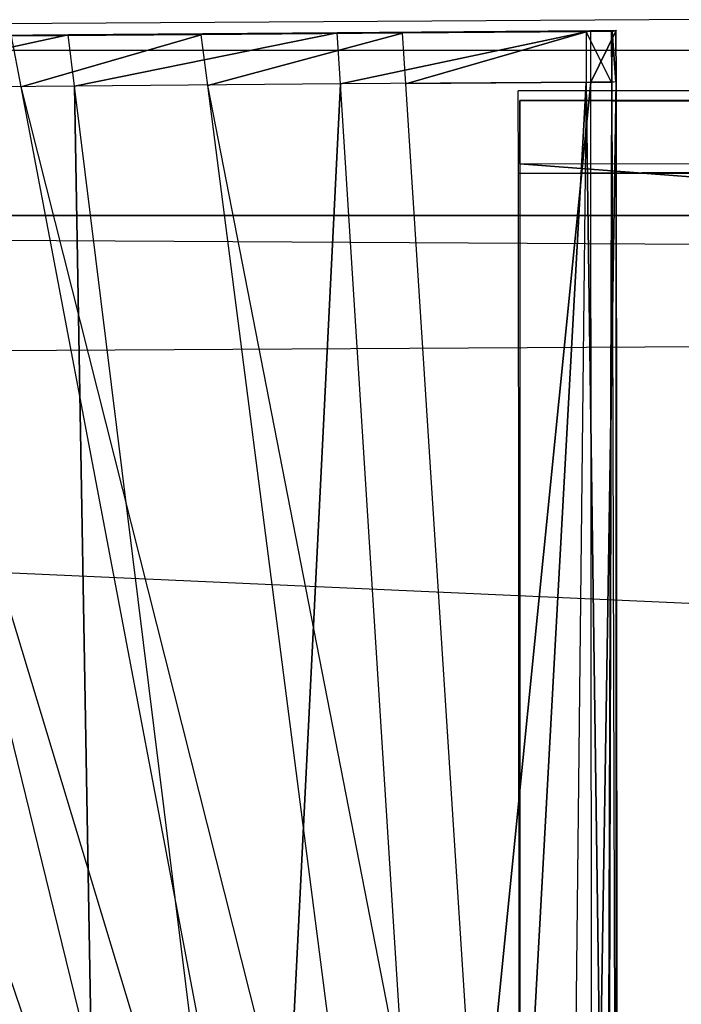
# Model space of a CAD drawing. Extents: x -0.356 to 0, y -0.372 to 0.
# Tile 10 of 32: x -0.296 to -0.288, y -0.361 to -0.349. Entities that reach past the tile are written whole.
import ezdxf

# ---------------------------------------------------------------- set-up
doc = ezdxf.new("R2010")
doc.units = 0
for name, color, linetype in [('L14_FRONTO_N_A714__0___REPLACEM', 7, 'CONTINUOUS'), ('L15_GRIFFO_N_A714__2___REPLACEM', 7, 'CONTINUOUS'), ('L16_GRIFFO_N_A714__1___REPLACEM', 7, 'CONTINUOUS'), ('L18_GRIFF_N_A714__2___REPLACEMT', 7, 'CONTINUOUS'), ('L19_GRIFF_N_A714__1___REPLACEMT', 7, 'CONTINUOUS'), ('L21_FRONTU_N_A714__0___REPLACEM', 7, 'CONTINUOUS'), ('L7_PLATTE_N_A714__0___REPLACEMT', 7, 'CONTINUOUS'), ('L9_SCHUB_N_A714__4___REPLACEMTF', 7, 'CONTINUOUS')]:
    doc.layers.add(name, color=color, linetype=linetype)

msp = doc.modelspace()

# ---------------------------------------------------------------- linework, layer by layer
at = {"layer": 'L14_FRONTO_N_A714__0___REPLACEM', "color": 8}
for points, invisible_edges in [([(-0.349193, -0.351, 0.856), (-0.006722, -0.351, 0.85429), (-0.349193, -0.351, 0.85429), (-0.349193, -0.351, 0.856)], 13), ([(-0.006722, -0.351, 0.85429), (-0.349193, -0.351, 0.856), (-0.006722, -0.351, 0.856), (-0.006722, -0.351, 0.85429)], 14), ([(-0.296473, -0.351, 0.548628), (-0.349193, -0.351, 0.85429), (-0.2933, -0.351, 0.54959), (-0.296473, -0.351, 0.548628)], 13), ([(-0.2933, -0.351, 0.54959), (-0.349193, -0.351, 0.85429), (-0.29, -0.351, 0.549915), (-0.2933, -0.351, 0.54959)], 10), ([(-0.006722, -0.351, 0.85429), (-0.29, -0.351, 0.549915), (-0.349193, -0.351, 0.85429), (-0.006722, -0.351, 0.85429)], 15), ([(-0.006722, -0.352928, 0.856), (-0.349193, -0.351, 0.856), (-0.349193, -0.352928, 0.856), (-0.006722, -0.352928, 0.856)], 13), ([(-0.349193, -0.351, 0.856), (-0.006722, -0.352928, 0.856), (-0.006722, -0.351, 0.856), (-0.349193, -0.351, 0.856)], 14), ([(-0.006722, -0.351, 0.85429), (-0.064342, -0.351, 0.549834), (-0.29, -0.351, 0.549915), (-0.006722, -0.351, 0.85429)], 15), ([(-0.006722, -0.368345, 0.856), (-0.349193, -0.352928, 0.856), (-0.349193, -0.368345, 0.856), (-0.006722, -0.368345, 0.856)], 13), ([(-0.349193, -0.352928, 0.856), (-0.006722, -0.368345, 0.856), (-0.006722, -0.352928, 0.856), (-0.349193, -0.352928, 0.856)], 14)]:
    msp.add_3dface(points, dxfattribs=dict(at, invisible_edges=invisible_edges))
at = {"layer": 'L15_GRIFFO_N_A714__2___REPLACEM', "color": 254}
for points, invisible_edges in [([(-0.29533, -0.349435, 0.551886), (-0.292154, -0.348789, 0.553005), (-0.295407, -0.348816, 0.552099), (-0.29533, -0.349435, 0.551886)], 13), ([(-0.292076, -0.34879, 0.552545), (-0.295407, -0.348816, 0.552099), (-0.292154, -0.348789, 0.553005), (-0.292076, -0.34879, 0.552545)], 14), ([(-0.295407, -0.348816, 0.552099), (-0.292076, -0.34879, 0.552545), (-0.295249, -0.348816, 0.551661), (-0.295407, -0.348816, 0.552099)], 13), ([(-0.292154, -0.348789, 0.553005), (-0.29533, -0.349435, 0.551886), (-0.292114, -0.349409, 0.552782), (-0.292154, -0.348789, 0.553005)], 14), ([(-0.291435, -0.348795, 0.548751), (-0.295249, -0.348816, 0.551661), (-0.292076, -0.34879, 0.552545), (-0.291435, -0.348795, 0.548751)], 14), ([(-0.295249, -0.348816, 0.551661), (-0.291435, -0.348795, 0.548751), (-0.293948, -0.348816, 0.548051), (-0.295249, -0.348816, 0.551661)], 13), ([(-0.291361, -0.348796, 0.54831), (-0.293948, -0.348816, 0.548051), (-0.291435, -0.348795, 0.548751), (-0.291361, -0.348796, 0.54831)], 14), ([(-0.293948, -0.348816, 0.548051), (-0.291361, -0.348796, 0.54831), (-0.293797, -0.348816, 0.547632), (-0.293948, -0.348816, 0.548051)], 13), ([(-0.291361, -0.348796, 0.54831), (-0.293718, -0.349428, 0.547438), (-0.293797, -0.348816, 0.547632), (-0.291361, -0.348796, 0.54831)], 13), ([(-0.293718, -0.349428, 0.547438), (-0.291361, -0.348796, 0.54831), (-0.291321, -0.349408, 0.548104), (-0.293718, -0.349428, 0.547438)], 14), ([(-0.292114, -0.349409, 0.552782), (-0.289086, -0.348766, 0.553361), (-0.292154, -0.348789, 0.553005), (-0.292114, -0.349409, 0.552782)], 13), ([(-0.289091, -0.348767, 0.552891), (-0.292154, -0.348789, 0.553005), (-0.289086, -0.348766, 0.553361), (-0.289091, -0.348767, 0.552891)], 14), ([(-0.292154, -0.348789, 0.553005), (-0.289091, -0.348767, 0.552891), (-0.292076, -0.34879, 0.552545), (-0.292154, -0.348789, 0.553005)], 13), ([(-0.289086, -0.348766, 0.553361), (-0.292114, -0.349409, 0.552782), (-0.289085, -0.349385, 0.553133), (-0.289086, -0.348766, 0.553361)], 14), ([(-0.289135, -0.348777, 0.549018), (-0.292076, -0.34879, 0.552545), (-0.289091, -0.348767, 0.552891), (-0.289135, -0.348777, 0.549018)], 14), ([(-0.292076, -0.34879, 0.552545), (-0.289135, -0.348777, 0.549018), (-0.291435, -0.348795, 0.548751), (-0.292076, -0.34879, 0.552545)], 13), ([(-0.289141, -0.348779, 0.548568), (-0.291435, -0.348795, 0.548751), (-0.289135, -0.348777, 0.549018), (-0.289141, -0.348779, 0.548568)], 14), ([(-0.291435, -0.348795, 0.548751), (-0.289141, -0.348779, 0.548568), (-0.291361, -0.348796, 0.54831), (-0.291435, -0.348795, 0.548751)], 13), ([(-0.289141, -0.348779, 0.548568), (-0.291321, -0.349408, 0.548104), (-0.291361, -0.348796, 0.54831), (-0.289141, -0.348779, 0.548568)], 13), ([(-0.291321, -0.349408, 0.548104), (-0.289141, -0.348779, 0.548568), (-0.289142, -0.349391, 0.548357), (-0.291321, -0.349408, 0.548104)], 14), ([(-0.289141, -0.348779, 0.548568), (-0.288835, -0.349389, 0.548392), (-0.289142, -0.349391, 0.548357), (-0.289141, -0.348779, 0.548568)], 13), ([(-0.288835, -0.349389, 0.548392), (-0.289141, -0.348779, 0.548568), (-0.288834, -0.348776, 0.548604), (-0.288835, -0.349389, 0.548392)], 14), ([(-0.289135, -0.348777, 0.549018), (-0.288834, -0.348776, 0.548604), (-0.289141, -0.348779, 0.548568), (-0.289135, -0.348777, 0.549018)], 13), ([(-0.289091, -0.348767, 0.552891), (-0.288828, -0.348775, 0.549053), (-0.289135, -0.348777, 0.549018), (-0.289091, -0.348767, 0.552891)], 13), ([(-0.288834, -0.348776, 0.548604), (-0.289135, -0.348777, 0.549018), (-0.288828, -0.348775, 0.549053), (-0.288834, -0.348776, 0.548604)], 14), ([(-0.288828, -0.348775, 0.549053), (-0.289091, -0.348767, 0.552891), (-0.288784, -0.348764, 0.552927), (-0.288828, -0.348775, 0.549053)], 14), ([(-0.289086, -0.348766, 0.553361), (-0.288784, -0.348764, 0.552927), (-0.289091, -0.348767, 0.552891), (-0.289086, -0.348766, 0.553361)], 13), ([(-0.289085, -0.349385, 0.553133), (-0.288779, -0.348763, 0.553397), (-0.289086, -0.348766, 0.553361), (-0.289085, -0.349385, 0.553133)], 13), ([(-0.288784, -0.348764, 0.552927), (-0.289086, -0.348766, 0.553361), (-0.288779, -0.348763, 0.553397), (-0.288784, -0.348764, 0.552927)], 14), ([(-0.288779, -0.348763, 0.553397), (-0.289085, -0.349385, 0.553133), (-0.288778, -0.349383, 0.553169), (-0.288779, -0.348763, 0.553397)], 14), ([(-0.288834, -0.348776, 0.548604), (-0.28883, -0.349389, 0.548842), (-0.288835, -0.349389, 0.548392), (-0.288834, -0.348776, 0.548604)], 13), ([(-0.28883, -0.349389, 0.548842), (-0.288834, -0.348776, 0.548604), (-0.288828, -0.348775, 0.549053), (-0.28883, -0.349389, 0.548842)], 14), ([(-0.288828, -0.348775, 0.549053), (-0.288784, -0.349384, 0.552704), (-0.28883, -0.349389, 0.548842), (-0.288828, -0.348775, 0.549053)], 13), ([(-0.288784, -0.349384, 0.552704), (-0.288828, -0.348775, 0.549053), (-0.288784, -0.348764, 0.552927), (-0.288784, -0.349384, 0.552704)], 14), ([(-0.288778, -0.349383, 0.553169), (-0.288784, -0.348764, 0.552927), (-0.288779, -0.348763, 0.553397), (-0.288778, -0.349383, 0.553169)], 14), ([(-0.288784, -0.348764, 0.552927), (-0.288778, -0.349383, 0.553169), (-0.288784, -0.349384, 0.552704), (-0.288784, -0.348764, 0.552927)], 13), ([(-0.298361, -0.349457, 0.550516), (-0.295407, -0.348816, 0.552099), (-0.298473, -0.348838, 0.550712), (-0.298361, -0.349457, 0.550516)], 13), ([(-0.298473, -0.348838, 0.550712), (-0.295249, -0.348816, 0.551661), (-0.29824, -0.348838, 0.550309), (-0.298473, -0.348838, 0.550712)], 13), ([(-0.295249, -0.348816, 0.551661), (-0.298473, -0.348838, 0.550712), (-0.295407, -0.348816, 0.552099), (-0.295249, -0.348816, 0.551661)], 14), ([(-0.295407, -0.348816, 0.552099), (-0.298361, -0.349457, 0.550516), (-0.29533, -0.349435, 0.551886), (-0.295407, -0.348816, 0.552099)], 14), ([(-0.29824, -0.348838, 0.550309), (-0.293948, -0.348816, 0.548051), (-0.296316, -0.348833, 0.54698), (-0.29824, -0.348838, 0.550309)], 13), ([(-0.293948, -0.348816, 0.548051), (-0.29824, -0.348838, 0.550309), (-0.295249, -0.348816, 0.551661), (-0.293948, -0.348816, 0.548051)], 14), ([(-0.298023, -0.349447, 0.544984), (-0.296093, -0.348832, 0.546594), (-0.295976, -0.349444, 0.546417), (-0.298023, -0.349447, 0.544984)], 14), ([(-0.296316, -0.348833, 0.54698), (-0.293797, -0.348816, 0.547632), (-0.296093, -0.348832, 0.546594), (-0.296316, -0.348833, 0.54698)], 13), ([(-0.293797, -0.348816, 0.547632), (-0.296316, -0.348833, 0.54698), (-0.293948, -0.348816, 0.548051), (-0.293797, -0.348816, 0.547632)], 14), ([(-0.293797, -0.348816, 0.547632), (-0.295976, -0.349444, 0.546417), (-0.296093, -0.348832, 0.546594), (-0.293797, -0.348816, 0.547632)], 13), ([(-0.295976, -0.349444, 0.546417), (-0.293797, -0.348816, 0.547632), (-0.293718, -0.349428, 0.547438), (-0.295976, -0.349444, 0.546417)], 14), ([(-0.290939, -0.367915, 0.546119), (-0.289085, -0.349385, 0.553133), (-0.292114, -0.349409, 0.552782), (-0.290939, -0.367915, 0.546119)], 13), ([(-0.289142, -0.349391, 0.548357), (-0.290147, -0.367702, 0.541943), (-0.291321, -0.349408, 0.548104), (-0.289142, -0.349391, 0.548357)], 13), ([(-0.289085, -0.349385, 0.553133), (-0.290939, -0.367915, 0.546119), (-0.289073, -0.3679, 0.546335), (-0.289085, -0.349385, 0.553133)], 14), ([(-0.290147, -0.367702, 0.541943), (-0.289142, -0.349391, 0.548357), (-0.289342, -0.367702, 0.542031), (-0.290147, -0.367702, 0.541943)], 14), ([(-0.289142, -0.349391, 0.548357), (-0.288887, -0.367701, 0.54208), (-0.289342, -0.367702, 0.542031), (-0.289142, -0.349391, 0.548357)], 13), ([(-0.288887, -0.367701, 0.54208), (-0.289142, -0.349391, 0.548357), (-0.288835, -0.349389, 0.548392), (-0.288887, -0.367701, 0.54208)], 14), ([(-0.289073, -0.3679, 0.546335), (-0.288778, -0.349383, 0.553169), (-0.289085, -0.349385, 0.553133), (-0.289073, -0.3679, 0.546335)], 13), ([(-0.288778, -0.349383, 0.553169), (-0.289073, -0.3679, 0.546335), (-0.288766, -0.367898, 0.546371), (-0.288778, -0.349383, 0.553169)], 14), ([(-0.288887, -0.367701, 0.54208), (-0.28883, -0.349389, 0.548842), (-0.288874, -0.367722, 0.542541), (-0.288887, -0.367701, 0.54208)], 13), ([(-0.28883, -0.349389, 0.548842), (-0.288887, -0.367701, 0.54208), (-0.288835, -0.349389, 0.548392), (-0.28883, -0.349389, 0.548842)], 14), ([(-0.28883, -0.349389, 0.548842), (-0.288776, -0.367882, 0.546015), (-0.288874, -0.367722, 0.542541), (-0.28883, -0.349389, 0.548842)], 14), ([(-0.288784, -0.349384, 0.552704), (-0.288776, -0.367882, 0.546015), (-0.28883, -0.349389, 0.548842), (-0.288784, -0.349384, 0.552704)], 14), ([(-0.288778, -0.349383, 0.553169), (-0.288776, -0.367882, 0.546015), (-0.288784, -0.349384, 0.552704), (-0.288778, -0.349383, 0.553169)], 14), ([(-0.288776, -0.367882, 0.546015), (-0.288778, -0.349383, 0.553169), (-0.288766, -0.367898, 0.546371), (-0.288776, -0.367882, 0.546015)], 13), ([(-0.302901, -0.349441, 0.536505), (-0.302238, -0.349444, 0.538908), (-0.295674, -0.367682, 0.537563), (-0.302901, -0.349441, 0.536505)], 14), ([(-0.302901, -0.349441, 0.536505), (-0.295674, -0.367682, 0.537563), (-0.296009, -0.367679, 0.536419), (-0.302901, -0.349441, 0.536505)], 14), ([(-0.301232, -0.349442, 0.541173), (-0.295165, -0.367685, 0.538642), (-0.302238, -0.349444, 0.538908), (-0.301232, -0.349442, 0.541173)], 14), ([(-0.302238, -0.349444, 0.538908), (-0.295165, -0.367685, 0.538642), (-0.295674, -0.367682, 0.537563), (-0.302238, -0.349444, 0.538908)], 14), ([(-0.301232, -0.349442, 0.541173), (-0.299803, -0.349443, 0.543214), (-0.294441, -0.36769, 0.539614), (-0.301232, -0.349442, 0.541173)], 14), ([(-0.301232, -0.349442, 0.541173), (-0.294441, -0.36769, 0.539614), (-0.295165, -0.367685, 0.538642), (-0.301232, -0.349442, 0.541173)], 14), ([(-0.293541, -0.367699, 0.540457), (-0.299803, -0.349443, 0.543214), (-0.298023, -0.349447, 0.544984), (-0.293541, -0.367699, 0.540457)], 14), ([(-0.293541, -0.367699, 0.540457), (-0.294441, -0.36769, 0.539614), (-0.299803, -0.349443, 0.543214), (-0.293541, -0.367699, 0.540457)], 14), ([(-0.295006, -0.367946, 0.544643), (-0.29533, -0.349435, 0.551886), (-0.298361, -0.349457, 0.550516), (-0.295006, -0.367946, 0.544643)], 13), ([(-0.298361, -0.349457, 0.550516), (-0.296795, -0.36795, 0.543389), (-0.295006, -0.367946, 0.544643), (-0.298361, -0.349457, 0.550516)], 14), ([(-0.292505, -0.367704, 0.54114), (-0.298023, -0.349447, 0.544984), (-0.295976, -0.349444, 0.546417), (-0.292505, -0.367704, 0.54114)], 14), ([(-0.292505, -0.367704, 0.54114), (-0.293541, -0.367699, 0.540457), (-0.298023, -0.349447, 0.544984), (-0.292505, -0.367704, 0.54114)], 14), ([(-0.291361, -0.367704, 0.541625), (-0.295976, -0.349444, 0.546417), (-0.293718, -0.349428, 0.547438), (-0.291361, -0.367704, 0.541625)], 14), ([(-0.291361, -0.367704, 0.541625), (-0.292505, -0.367704, 0.54114), (-0.295976, -0.349444, 0.546417), (-0.291361, -0.367704, 0.541625)], 14), ([(-0.293033, -0.367932, 0.545536), (-0.292114, -0.349409, 0.552782), (-0.29533, -0.349435, 0.551886), (-0.293033, -0.367932, 0.545536)], 13), ([(-0.29533, -0.349435, 0.551886), (-0.295006, -0.367946, 0.544643), (-0.293033, -0.367932, 0.545536), (-0.29533, -0.349435, 0.551886)], 14), ([(-0.290147, -0.367702, 0.541943), (-0.293718, -0.349428, 0.547438), (-0.291321, -0.349408, 0.548104), (-0.290147, -0.367702, 0.541943)], 14), ([(-0.290147, -0.367702, 0.541943), (-0.291361, -0.367704, 0.541625), (-0.293718, -0.349428, 0.547438), (-0.290147, -0.367702, 0.541943)], 14), ([(-0.292114, -0.349409, 0.552782), (-0.293033, -0.367932, 0.545536), (-0.290939, -0.367915, 0.546119), (-0.292114, -0.349409, 0.552782)], 14)]:
    msp.add_3dface(points, dxfattribs=dict(at, invisible_edges=invisible_edges))
at = {"layer": 'L16_GRIFFO_N_A714__1___REPLACEM', "color": 254}
for points, invisible_edges in [([(-0.289962, -0.349493, 0.552203), (-0.064811, -0.34961, 0.5488), (-0.289944, -0.34961, 0.5488), (-0.289962, -0.349493, 0.552203)], 13), ([(-0.064811, -0.34961, 0.5488), (-0.289962, -0.349493, 0.552203), (-0.064829, -0.349493, 0.552203), (-0.064811, -0.34961, 0.5488)], 14), ([(-0.289961, -0.35049, 0.551822), (-0.064829, -0.349493, 0.552203), (-0.289962, -0.349493, 0.552203), (-0.289961, -0.35049, 0.551822)], 13), ([(-0.064829, -0.349493, 0.552203), (-0.289961, -0.35049, 0.551822), (-0.064828, -0.35049, 0.551822), (-0.064829, -0.349493, 0.552203)], 14), ([(-0.064811, -0.34961, 0.5488), (-0.289944, -0.350376, 0.548519), (-0.289944, -0.34961, 0.5488), (-0.064811, -0.34961, 0.5488)], 13), ([(-0.289944, -0.350376, 0.548519), (-0.064811, -0.34961, 0.5488), (-0.064811, -0.350376, 0.548519), (-0.289944, -0.350376, 0.548519)], 14), ([(-0.289944, -0.350376, 0.548519), (-0.064811, -0.367458, 0.542268), (-0.289944, -0.367458, 0.542268), (-0.289944, -0.350376, 0.548519)], 13), ([(-0.064811, -0.367458, 0.542268), (-0.289944, -0.350376, 0.548519), (-0.064811, -0.350376, 0.548519), (-0.064811, -0.367458, 0.542268)], 14), ([(-0.289945, -0.370681, 0.544457), (-0.064828, -0.35049, 0.551822), (-0.289961, -0.35049, 0.551822), (-0.289945, -0.370681, 0.544457)], 13), ([(-0.064828, -0.35049, 0.551822), (-0.289945, -0.370681, 0.544457), (-0.064811, -0.370681, 0.544457), (-0.064828, -0.35049, 0.551822)], 14)]:
    msp.add_3dface(points, dxfattribs=dict(at, invisible_edges=invisible_edges))
at = {"layer": 'L18_GRIFF_N_A714__2___REPLACEMT', "color": 254}
for points, invisible_edges in [([(-0.292154, -0.348789, 0.483995), (-0.29533, -0.349435, 0.485114), (-0.295407, -0.348816, 0.484901), (-0.292154, -0.348789, 0.483995)], 13), ([(-0.295407, -0.348816, 0.484901), (-0.292076, -0.34879, 0.484455), (-0.292154, -0.348789, 0.483995), (-0.295407, -0.348816, 0.484901)], 13), ([(-0.292076, -0.34879, 0.484455), (-0.295407, -0.348816, 0.484901), (-0.295249, -0.348816, 0.485339), (-0.292076, -0.34879, 0.484455)], 14), ([(-0.29533, -0.349435, 0.485114), (-0.292154, -0.348789, 0.483995), (-0.292114, -0.349409, 0.484218), (-0.29533, -0.349435, 0.485114)], 14), ([(-0.295249, -0.348816, 0.485339), (-0.291435, -0.348795, 0.488249), (-0.292076, -0.34879, 0.484455), (-0.295249, -0.348816, 0.485339)], 13), ([(-0.291435, -0.348795, 0.488249), (-0.295249, -0.348816, 0.485339), (-0.293948, -0.348816, 0.488949), (-0.291435, -0.348795, 0.488249)], 14), ([(-0.293948, -0.348816, 0.488949), (-0.291361, -0.348796, 0.48869), (-0.291435, -0.348795, 0.488249), (-0.293948, -0.348816, 0.488949)], 13), ([(-0.291361, -0.348796, 0.48869), (-0.293948, -0.348816, 0.488949), (-0.293797, -0.348816, 0.489368), (-0.291361, -0.348796, 0.48869)], 14), ([(-0.293718, -0.349428, 0.489563), (-0.291361, -0.348796, 0.48869), (-0.293797, -0.348816, 0.489368), (-0.293718, -0.349428, 0.489563)], 13), ([(-0.291361, -0.348796, 0.48869), (-0.293718, -0.349428, 0.489563), (-0.291321, -0.349408, 0.488896), (-0.291361, -0.348796, 0.48869)], 14), ([(-0.289086, -0.348766, 0.483639), (-0.292114, -0.349409, 0.484218), (-0.292154, -0.348789, 0.483995), (-0.289086, -0.348766, 0.483639)], 13), ([(-0.292154, -0.348789, 0.483995), (-0.289091, -0.348767, 0.484109), (-0.289086, -0.348766, 0.483639), (-0.292154, -0.348789, 0.483995)], 13), ([(-0.289091, -0.348767, 0.484109), (-0.292154, -0.348789, 0.483995), (-0.292076, -0.34879, 0.484455), (-0.289091, -0.348767, 0.484109)], 14), ([(-0.292114, -0.349409, 0.484218), (-0.289086, -0.348766, 0.483639), (-0.289085, -0.349385, 0.483867), (-0.292114, -0.349409, 0.484218)], 14), ([(-0.292076, -0.34879, 0.484455), (-0.289136, -0.348777, 0.487982), (-0.289091, -0.348767, 0.484109), (-0.292076, -0.34879, 0.484455)], 13), ([(-0.289136, -0.348777, 0.487982), (-0.292076, -0.34879, 0.484455), (-0.291435, -0.348795, 0.488249), (-0.289136, -0.348777, 0.487982)], 14), ([(-0.291435, -0.348795, 0.488249), (-0.289141, -0.348779, 0.488432), (-0.289136, -0.348777, 0.487982), (-0.291435, -0.348795, 0.488249)], 13), ([(-0.289141, -0.348779, 0.488432), (-0.291435, -0.348795, 0.488249), (-0.291361, -0.348796, 0.48869), (-0.289141, -0.348779, 0.488432)], 14), ([(-0.291321, -0.349408, 0.488896), (-0.289141, -0.348779, 0.488432), (-0.291361, -0.348796, 0.48869), (-0.291321, -0.349408, 0.488896)], 13), ([(-0.289141, -0.348779, 0.488432), (-0.291321, -0.349408, 0.488896), (-0.289142, -0.349391, 0.488643), (-0.289141, -0.348779, 0.488432)], 14), ([(-0.288835, -0.349389, 0.488608), (-0.289141, -0.348779, 0.488432), (-0.289142, -0.349391, 0.488643), (-0.288835, -0.349389, 0.488608)], 13), ([(-0.289141, -0.348779, 0.488432), (-0.288835, -0.349389, 0.488608), (-0.288834, -0.348776, 0.488396), (-0.289141, -0.348779, 0.488432)], 14), ([(-0.288834, -0.348776, 0.488396), (-0.289136, -0.348777, 0.487982), (-0.289141, -0.348779, 0.488432), (-0.288834, -0.348776, 0.488396)], 14), ([(-0.288828, -0.348775, 0.487947), (-0.289091, -0.348767, 0.484109), (-0.289136, -0.348777, 0.487982), (-0.288828, -0.348775, 0.487947)], 14), ([(-0.289136, -0.348777, 0.487982), (-0.288834, -0.348776, 0.488396), (-0.288828, -0.348775, 0.487947), (-0.289136, -0.348777, 0.487982)], 13), ([(-0.289091, -0.348767, 0.484109), (-0.288828, -0.348775, 0.487947), (-0.288784, -0.348764, 0.484073), (-0.289091, -0.348767, 0.484109)], 13), ([(-0.288784, -0.348764, 0.484073), (-0.289086, -0.348766, 0.483639), (-0.289091, -0.348767, 0.484109), (-0.288784, -0.348764, 0.484073)], 14), ([(-0.288779, -0.348763, 0.483603), (-0.289085, -0.349385, 0.483867), (-0.289086, -0.348766, 0.483639), (-0.288779, -0.348763, 0.483603)], 13), ([(-0.289086, -0.348766, 0.483639), (-0.288784, -0.348764, 0.484073), (-0.288779, -0.348763, 0.483603), (-0.289086, -0.348766, 0.483639)], 13), ([(-0.289085, -0.349385, 0.483867), (-0.288779, -0.348763, 0.483603), (-0.288778, -0.349383, 0.483831), (-0.289085, -0.349385, 0.483867)], 14), ([(-0.28883, -0.349389, 0.488158), (-0.288834, -0.348776, 0.488396), (-0.288835, -0.349389, 0.488608), (-0.28883, -0.349389, 0.488158)], 13), ([(-0.288834, -0.348776, 0.488396), (-0.28883, -0.349389, 0.488158), (-0.288828, -0.348775, 0.487947), (-0.288834, -0.348776, 0.488396)], 14), ([(-0.288784, -0.349384, 0.484296), (-0.288828, -0.348775, 0.487947), (-0.28883, -0.349389, 0.488158), (-0.288784, -0.349384, 0.484296)], 13), ([(-0.288828, -0.348775, 0.487947), (-0.288784, -0.349384, 0.484296), (-0.288784, -0.348764, 0.484073), (-0.288828, -0.348775, 0.487947)], 14), ([(-0.288784, -0.348764, 0.484073), (-0.288778, -0.349383, 0.483831), (-0.288779, -0.348763, 0.483603), (-0.288784, -0.348764, 0.484073)], 14), ([(-0.288778, -0.349383, 0.483831), (-0.288784, -0.348764, 0.484073), (-0.288784, -0.349384, 0.484296), (-0.288778, -0.349383, 0.483831)], 13), ([(-0.295407, -0.348816, 0.484901), (-0.298361, -0.349457, 0.486484), (-0.298473, -0.348838, 0.486288), (-0.295407, -0.348816, 0.484901)], 13), ([(-0.298473, -0.348838, 0.486288), (-0.295249, -0.348816, 0.485339), (-0.295407, -0.348816, 0.484901), (-0.298473, -0.348838, 0.486288)], 13), ([(-0.295249, -0.348816, 0.485339), (-0.298473, -0.348838, 0.486288), (-0.29824, -0.348838, 0.486691), (-0.295249, -0.348816, 0.485339)], 14), ([(-0.298361, -0.349457, 0.486484), (-0.295407, -0.348816, 0.484901), (-0.29533, -0.349435, 0.485114), (-0.298361, -0.349457, 0.486484)], 14), ([(-0.29824, -0.348838, 0.486691), (-0.293948, -0.348816, 0.488949), (-0.295249, -0.348816, 0.485339), (-0.29824, -0.348838, 0.486691)], 13), ([(-0.293948, -0.348816, 0.488949), (-0.29824, -0.348838, 0.486691), (-0.296316, -0.348833, 0.49002), (-0.293948, -0.348816, 0.488949)], 14), ([(-0.296093, -0.348832, 0.490406), (-0.298023, -0.349447, 0.492016), (-0.295976, -0.349444, 0.490583), (-0.296093, -0.348832, 0.490406)], 14), ([(-0.296316, -0.348833, 0.49002), (-0.293797, -0.348816, 0.489368), (-0.293948, -0.348816, 0.488949), (-0.296316, -0.348833, 0.49002)], 13), ([(-0.293797, -0.348816, 0.489368), (-0.296316, -0.348833, 0.49002), (-0.296093, -0.348832, 0.490406), (-0.293797, -0.348816, 0.489368)], 14), ([(-0.295976, -0.349444, 0.490583), (-0.293797, -0.348816, 0.489368), (-0.296093, -0.348832, 0.490406), (-0.295976, -0.349444, 0.490583)], 13), ([(-0.293797, -0.348816, 0.489368), (-0.295976, -0.349444, 0.490583), (-0.293718, -0.349428, 0.489563), (-0.293797, -0.348816, 0.489368)], 14), ([(-0.289085, -0.349385, 0.483867), (-0.290939, -0.367915, 0.490881), (-0.292114, -0.349409, 0.484218), (-0.289085, -0.349385, 0.483867)], 13), ([(-0.290147, -0.367702, 0.495057), (-0.289142, -0.349391, 0.488643), (-0.291321, -0.349408, 0.488896), (-0.290147, -0.367702, 0.495057)], 13), ([(-0.290939, -0.367915, 0.490881), (-0.289085, -0.349385, 0.483867), (-0.289073, -0.3679, 0.490665), (-0.290939, -0.367915, 0.490881)], 14), ([(-0.289142, -0.349391, 0.488643), (-0.290147, -0.367702, 0.495057), (-0.289342, -0.367702, 0.494969), (-0.289142, -0.349391, 0.488643)], 14), ([(-0.288887, -0.367701, 0.49492), (-0.289142, -0.349391, 0.488643), (-0.289342, -0.367702, 0.494969), (-0.288887, -0.367701, 0.49492)], 13), ([(-0.289142, -0.349391, 0.488643), (-0.288887, -0.367701, 0.49492), (-0.288835, -0.349389, 0.488608), (-0.289142, -0.349391, 0.488643)], 14), ([(-0.288778, -0.349383, 0.483831), (-0.289073, -0.3679, 0.490665), (-0.289085, -0.349385, 0.483867), (-0.288778, -0.349383, 0.483831)], 13), ([(-0.289073, -0.3679, 0.490665), (-0.288778, -0.349383, 0.483831), (-0.288766, -0.367898, 0.490629), (-0.289073, -0.3679, 0.490665)], 14), ([(-0.28883, -0.349389, 0.488158), (-0.288887, -0.367701, 0.49492), (-0.288874, -0.367722, 0.494459), (-0.28883, -0.349389, 0.488158)], 13), ([(-0.288887, -0.367701, 0.49492), (-0.28883, -0.349389, 0.488158), (-0.288835, -0.349389, 0.488608), (-0.288887, -0.367701, 0.49492)], 14), ([(-0.28883, -0.349389, 0.488158), (-0.288874, -0.367722, 0.494459), (-0.288776, -0.367882, 0.490985), (-0.28883, -0.349389, 0.488158)], 14), ([(-0.288784, -0.349384, 0.484296), (-0.28883, -0.349389, 0.488158), (-0.288776, -0.367882, 0.490985), (-0.288784, -0.349384, 0.484296)], 14), ([(-0.288776, -0.367882, 0.490985), (-0.288778, -0.349383, 0.483831), (-0.288784, -0.349384, 0.484296), (-0.288776, -0.367882, 0.490985)], 14), ([(-0.288778, -0.349383, 0.483831), (-0.288776, -0.367882, 0.490985), (-0.288766, -0.367898, 0.490629), (-0.288778, -0.349383, 0.483831)], 13), ([(-0.302901, -0.349441, 0.500495), (-0.295674, -0.367682, 0.499437), (-0.302238, -0.349444, 0.498093), (-0.302901, -0.349441, 0.500495)], 14), ([(-0.302901, -0.349441, 0.500495), (-0.296009, -0.367679, 0.500581), (-0.295674, -0.367682, 0.499437), (-0.302901, -0.349441, 0.500495)], 14), ([(-0.301232, -0.349442, 0.495827), (-0.302238, -0.349444, 0.498093), (-0.295165, -0.367685, 0.498358), (-0.301232, -0.349442, 0.495827)], 14), ([(-0.302238, -0.349444, 0.498093), (-0.295674, -0.367682, 0.499437), (-0.295165, -0.367685, 0.498358), (-0.302238, -0.349444, 0.498093)], 14), ([(-0.301232, -0.349442, 0.495827), (-0.294441, -0.36769, 0.497386), (-0.299803, -0.349443, 0.493786), (-0.301232, -0.349442, 0.495827)], 14), ([(-0.301232, -0.349442, 0.495827), (-0.295165, -0.367685, 0.498358), (-0.294441, -0.36769, 0.497386), (-0.301232, -0.349442, 0.495827)], 14), ([(-0.293541, -0.367699, 0.496543), (-0.298023, -0.349447, 0.492016), (-0.299803, -0.349443, 0.493786), (-0.293541, -0.367699, 0.496543)], 14), ([(-0.293541, -0.367699, 0.496543), (-0.299803, -0.349443, 0.493786), (-0.294441, -0.36769, 0.497386), (-0.293541, -0.367699, 0.496543)], 14), ([(-0.29533, -0.349435, 0.485114), (-0.295006, -0.367946, 0.492357), (-0.298361, -0.349457, 0.486484), (-0.29533, -0.349435, 0.485114)], 13), ([(-0.296795, -0.36795, 0.493611), (-0.298361, -0.349457, 0.486484), (-0.295006, -0.367946, 0.492357), (-0.296795, -0.36795, 0.493611)], 14), ([(-0.292505, -0.367704, 0.49586), (-0.295976, -0.349444, 0.490583), (-0.298023, -0.349447, 0.492016), (-0.292505, -0.367704, 0.49586)], 14), ([(-0.292505, -0.367704, 0.49586), (-0.298023, -0.349447, 0.492016), (-0.293541, -0.367699, 0.496543), (-0.292505, -0.367704, 0.49586)], 14), ([(-0.291361, -0.367704, 0.495375), (-0.293718, -0.349428, 0.489563), (-0.295976, -0.349444, 0.490583), (-0.291361, -0.367704, 0.495375)], 14), ([(-0.291361, -0.367704, 0.495375), (-0.295976, -0.349444, 0.490583), (-0.292505, -0.367704, 0.49586), (-0.291361, -0.367704, 0.495375)], 14), ([(-0.292114, -0.349409, 0.484218), (-0.293033, -0.367932, 0.491464), (-0.29533, -0.349435, 0.485114), (-0.292114, -0.349409, 0.484218)], 13), ([(-0.295006, -0.367946, 0.492357), (-0.29533, -0.349435, 0.485114), (-0.293033, -0.367932, 0.491464), (-0.295006, -0.367946, 0.492357)], 14), ([(-0.290147, -0.367702, 0.495057), (-0.291321, -0.349408, 0.488896), (-0.293718, -0.349428, 0.489563), (-0.290147, -0.367702, 0.495057)], 14), ([(-0.290147, -0.367702, 0.495057), (-0.293718, -0.349428, 0.489563), (-0.291361, -0.367704, 0.495375), (-0.290147, -0.367702, 0.495057)], 14), ([(-0.293033, -0.367932, 0.491464), (-0.292114, -0.349409, 0.484218), (-0.290939, -0.367915, 0.490881), (-0.293033, -0.367932, 0.491464)], 14)]:
    msp.add_3dface(points, dxfattribs=dict(at, invisible_edges=invisible_edges))
at = {"layer": 'L19_GRIFF_N_A714__1___REPLACEMT', "color": 254}
for points, invisible_edges in [([(-0.289944, -0.34961, 0.4882), (-0.064829, -0.349493, 0.484797), (-0.289962, -0.349493, 0.484797), (-0.289944, -0.34961, 0.4882)], 13), ([(-0.064829, -0.349493, 0.484797), (-0.289961, -0.35049, 0.485178), (-0.289962, -0.349493, 0.484797), (-0.064829, -0.349493, 0.484797)], 13), ([(-0.289961, -0.35049, 0.485178), (-0.064829, -0.349493, 0.484797), (-0.064828, -0.35049, 0.485178), (-0.289961, -0.35049, 0.485178)], 14), ([(-0.064829, -0.349493, 0.484797), (-0.289944, -0.34961, 0.4882), (-0.064811, -0.34961, 0.4882), (-0.064829, -0.349493, 0.484797)], 14), ([(-0.064811, -0.350376, 0.488481), (-0.289944, -0.34961, 0.4882), (-0.289944, -0.350376, 0.488481), (-0.064811, -0.350376, 0.488481)], 13), ([(-0.289944, -0.34961, 0.4882), (-0.064811, -0.350376, 0.488481), (-0.064811, -0.34961, 0.4882), (-0.289944, -0.34961, 0.4882)], 14), ([(-0.064811, -0.367458, 0.494732), (-0.289944, -0.350376, 0.488481), (-0.289944, -0.367458, 0.494732), (-0.064811, -0.367458, 0.494732)], 13), ([(-0.289944, -0.350376, 0.488481), (-0.064811, -0.367458, 0.494732), (-0.064811, -0.350376, 0.488481), (-0.289944, -0.350376, 0.488481)], 14), ([(-0.064828, -0.35049, 0.485178), (-0.289945, -0.370681, 0.492543), (-0.289961, -0.35049, 0.485178), (-0.064828, -0.35049, 0.485178)], 13), ([(-0.289945, -0.370681, 0.492543), (-0.064828, -0.35049, 0.485178), (-0.064811, -0.370681, 0.492543), (-0.289945, -0.370681, 0.492543)], 14)]:
    msp.add_3dface(points, dxfattribs=dict(at, invisible_edges=invisible_edges))
at = {"layer": 'L21_FRONTU_N_A714__0___REPLACEM', "color": 8}
for points, invisible_edges in [([(-0.349193, -0.351, 0.00371), (-0.006722, -0.351, 0.002), (-0.349193, -0.351, 0.002), (-0.349193, -0.351, 0.00371)], 13), ([(-0.006722, -0.351, 0.002), (-0.349193, -0.351, 0.00371), (-0.006722, -0.351, 0.00371), (-0.006722, -0.351, 0.002)], 14), ([(-0.349193, -0.351, 0.514382), (-0.006722, -0.351, 0.00371), (-0.349193, -0.351, 0.00371), (-0.349193, -0.351, 0.514382)], 13), ([(-0.006722, -0.351, 0.00371), (-0.349193, -0.351, 0.514382), (-0.296473, -0.351, 0.488372), (-0.006722, -0.351, 0.00371)], 10), ([(-0.006722, -0.351, 0.002), (-0.349193, -0.352928, 0.002), (-0.349193, -0.351, 0.002), (-0.006722, -0.351, 0.002)], 13), ([(-0.349193, -0.352928, 0.002), (-0.006722, -0.351, 0.002), (-0.006722, -0.352928, 0.002), (-0.349193, -0.352928, 0.002)], 14), ([(-0.006722, -0.351, 0.00371), (-0.296473, -0.351, 0.488372), (-0.2933, -0.351, 0.48741), (-0.006722, -0.351, 0.00371)], 13), ([(-0.006722, -0.351, 0.00371), (-0.2933, -0.351, 0.48741), (-0.29, -0.351, 0.487085), (-0.006722, -0.351, 0.00371)], 10), ([(-0.064342, -0.351, 0.487166), (-0.006722, -0.351, 0.00371), (-0.29, -0.351, 0.487085), (-0.064342, -0.351, 0.487166)], 15), ([(-0.006722, -0.352928, 0.002), (-0.349193, -0.368345, 0.002), (-0.349193, -0.352928, 0.002), (-0.006722, -0.352928, 0.002)], 13), ([(-0.349193, -0.368345, 0.002), (-0.006722, -0.352928, 0.002), (-0.006722, -0.368345, 0.002), (-0.349193, -0.368345, 0.002)], 14)]:
    msp.add_3dface(points, dxfattribs=dict(at, invisible_edges=invisible_edges))
at = {"layer": 'L7_PLATTE_N_A714__0___REPLACEMT', "color": 254}
for points, invisible_edges in [([(-0.003, -0.347, 0.857), (-0.353, -0.349, 0.855), (-0.003, -0.349, 0.855), (-0.003, -0.347, 0.857)], 13), ([(-0.353, -0.349, 0.855), (-0.003, -0.347, 0.857), (-0.353, -0.347, 0.857), (-0.353, -0.349, 0.855)], 14), ([(-0.003, -0.347, 0.847), (-0.353, -0.349, 0.849), (-0.353, -0.347, 0.847), (-0.003, -0.347, 0.847)], 13), ([(-0.353, -0.349, 0.849), (-0.003, -0.347, 0.847), (-0.003, -0.349, 0.849), (-0.353, -0.349, 0.849)], 14), ([(-0.003, -0.349, 0.855), (-0.353, -0.349, 0.849), (-0.003, -0.349, 0.849), (-0.003, -0.349, 0.855)], 13), ([(-0.353, -0.349, 0.849), (-0.003, -0.349, 0.855), (-0.353, -0.349, 0.855), (-0.353, -0.349, 0.849)], 14)]:
    msp.add_3dface(points, dxfattribs=dict(at, invisible_edges=invisible_edges))
at = {"layer": 'L9_SCHUB_N_A714__4___REPLACEMTF', "color": 8}
for points, invisible_edges in [([(-0.3125, -0.351, 0.5794), (-0.0435, -0.105, 0.5794), (-0.312513, -0.105, 0.5794), (-0.3125, -0.351, 0.5794)], 13), ([(-0.0435, -0.105, 0.5634), (-0.3125, -0.351, 0.5634), (-0.312513, -0.105, 0.5634), (-0.0435, -0.105, 0.5634)], 13), ([(-0.0435, -0.105, 0.5794), (-0.3125, -0.351, 0.5794), (-0.0435, -0.351, 0.5794), (-0.0435, -0.105, 0.5794)], 14), ([(-0.3125, -0.351, 0.5634), (-0.0435, -0.105, 0.5634), (-0.0435, -0.351, 0.5634), (-0.3125, -0.351, 0.5634)], 14), ([(-0.0435, -0.351, 0.5794), (-0.3125, -0.351, 0.5634), (-0.0435, -0.351, 0.5634), (-0.0435, -0.351, 0.5794)], 13), ([(-0.3125, -0.351, 0.5634), (-0.0435, -0.351, 0.5794), (-0.3125, -0.351, 0.5794), (-0.3125, -0.351, 0.5634)], 14)]:
    msp.add_3dface(points, dxfattribs=dict(at, invisible_edges=invisible_edges))

doc.saveas('drawing.dxf')
